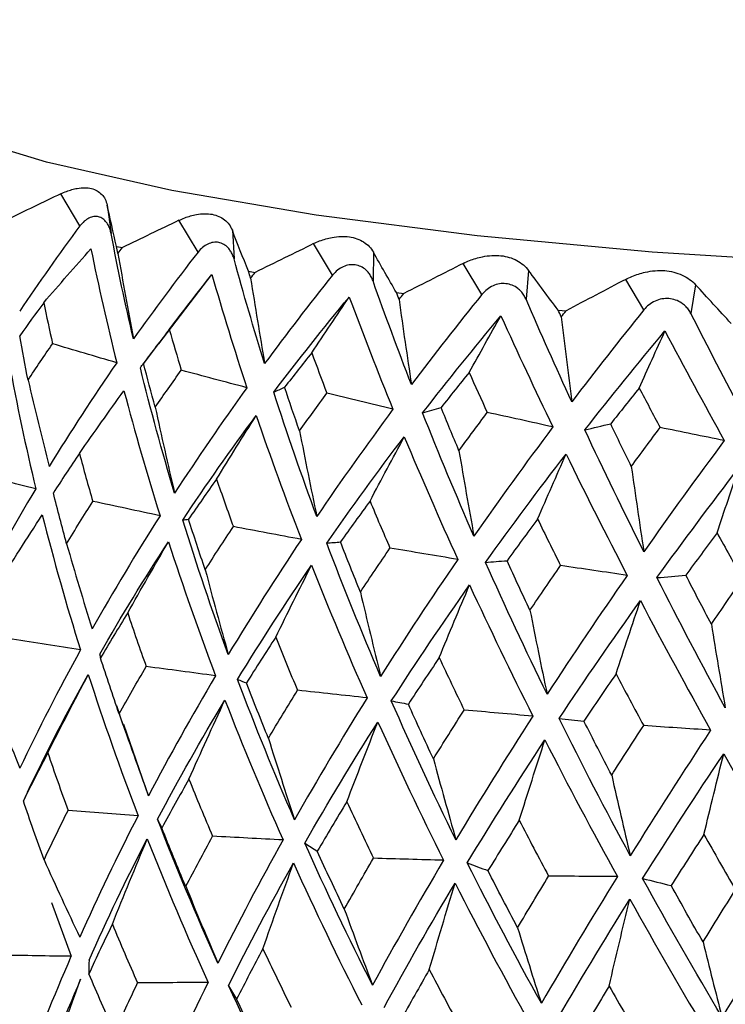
# Model space of a CAD drawing. Header units: millimetres. Extents: x -184 to 64, y -8 to 340.
# Tile 6 of 13: x -20.47 to -11.4, y 136.81 to 149.47. Entities that reach past the tile are written whole.
import ezdxf

# ---------------------------------------------------------------- set-up
doc = ezdxf.new("R2010")
doc.units = ezdxf.units.MM

msp = doc.modelspace()

# ---------------------------------------------------------------- linework, layer by layer
at = {"color": 7, "linetype": 'Continuous', "lineweight": 25}
for p, q in [((-19.694, 146.815), (-19.938, 147.23)), ((-19.343, 147.085), (-19.292, 146.717)), ((-18.176, 146.478), (-18.422, 146.888)), ((-17.735, 146.76), (-17.713, 146.392)), ((-19.224, 146.553), (-19.148, 146.537)), ((-16.446, 146.184), (-16.69, 146.588)), ((-15.922, 146.478), (-15.927, 146.109)), ((-14.528, 145.935), (-14.767, 146.334)), ((-13.928, 146.244), (-13.961, 145.874)), ((-18.681, 145.3), (-17.998, 146.192)), ((-17.526, 146.233), (-17.441, 146.219)), ((-12.448, 145.735), (-12.679, 146.129)), ((-11.781, 146.06), (-11.842, 145.689)), ((-15.626, 145.959), (-15.531, 145.947)), ((-13.548, 145.734), (-13.446, 145.724)), ((-18.686, 145.305), (-18.882, 145.043)), ((-19.225, 140.648), (-19.141, 140.401)), ((-18.812, 139.489), (-19.128, 140.406)), ((-20.057, 138.114), (-19.805, 137.424))]:
    msp.add_line(p, q, dxfattribs=at)
at = {"color": 7, "linetype": 'Continuous', "lineweight": 25, "flags": 128}
msp.add_lwpolyline([(16.881, 149.555), (16.018, 149.062), (14.853, 148.587), (13.406, 148.138), (11.699, 147.723), (9.759, 147.348), (7.617, 147.019), (5.307, 146.741), (2.864, 146.519), (0.328, 146.355), (-2.262, 146.253), (-4.864, 146.214), (-7.438, 146.239), (-9.943, 146.327), (-12.339, 146.477), (-14.59, 146.687), (-16.658, 146.953), (-18.512, 147.271), (-20.123, 147.636), (-21.465, 148.043), (-22.516, 148.485), (-23.261, 148.954), (-23.613, 149.324)], dxfattribs=at)
at = {"color": 7, "linetype": 'Continuous', "lineweight": 25}
for points, knots in [([(-14.685, 155.956), (-14.728, 155.949), (-15.448, 155.844), (-16.703, 155.595), (-18.413, 155.206), (-19.924, 154.762), (-21.26, 154.252), (-22.308, 153.698), (-23.095, 153.086), (-23.648, 152.426), (-24.006, 151.665), (-24.131, 150.791), (-23.957, 149.947), (-23.721, 149.426), (-23.559, 149.243), (-23.559, 149.242)], [0, 0, 0, 0, 0.006938, 0.116229, 0.226546, 0.338582, 0.453694, 0.574734, 0.665301, 0.73806, 0.804119, 0.867718, 0.934826, 0.999776, 1, 1, 1, 1]), ([(-19.938, 147.23), (-19.915, 147.241), (-19.867, 147.262), (-19.797, 147.284), (-19.717, 147.302), (-19.63, 147.31), (-19.544, 147.3), (-19.471, 147.271), (-19.411, 147.224), (-19.366, 147.163), (-19.35, 147.111), (-19.343, 147.085)], [0, 0, 0, 0, 0.081752, 0.164931, 0.250654, 0.376507, 0.500448, 0.624254, 0.749972, 0.877224, 1, 1, 1, 1]), ([(-19.292, 146.717), (-19.297, 146.735), (-19.305, 146.773), (-19.326, 146.821), (-19.356, 146.869), (-19.398, 146.911), (-19.454, 146.936), (-19.515, 146.939), (-19.578, 146.919), (-19.64, 146.88), (-19.676, 146.836), (-19.694, 146.815)], [0, 0, 0, 0, 0.0831956, 0.1658512, 0.2502114, 0.3747786, 0.4998885, 0.625105, 0.7498817, 0.8755772, 1, 1, 1, 1]), ([(-18.422, 146.888), (-18.397, 146.899), (-18.347, 146.922), (-18.272, 146.946), (-18.185, 146.966), (-18.089, 146.976), (-17.992, 146.968), (-17.905, 146.942), (-17.832, 146.896), (-17.772, 146.837), (-17.748, 146.785), (-17.735, 146.76)], [0, 0, 0, 0, 0.081752, 0.164931, 0.250654, 0.376507, 0.500448, 0.624254, 0.749972, 0.877224, 1, 1, 1, 1]), ([(-16.69, 146.588), (-16.665, 146.6), (-16.613, 146.624), (-16.533, 146.65), (-16.441, 146.672), (-16.338, 146.685), (-16.23, 146.679), (-16.131, 146.655), (-16.046, 146.612), (-15.972, 146.554), (-15.938, 146.503), (-15.922, 146.478)], [0, 0, 0, 0, 0.081752, 0.164931, 0.250654, 0.376507, 0.500448, 0.624254, 0.749972, 0.877224, 1, 1, 1, 1]), ([(-17.713, 146.392), (-17.719, 146.41), (-17.73, 146.447), (-17.757, 146.495), (-17.794, 146.542), (-17.844, 146.583), (-17.91, 146.606), (-17.979, 146.608), (-18.05, 146.586), (-18.118, 146.545), (-18.157, 146.5), (-18.176, 146.478)], [0, 0, 0, 0, 0.083196, 0.165851, 0.250211, 0.374779, 0.499889, 0.625105, 0.749882, 0.875577, 1, 1, 1, 1]), ([(-14.767, 146.334), (-14.741, 146.347), (-14.688, 146.372), (-14.606, 146.4), (-14.509, 146.424), (-14.399, 146.439), (-14.283, 146.436), (-14.174, 146.415), (-14.077, 146.374), (-13.991, 146.318), (-13.949, 146.268), (-13.928, 146.244)], [0, 0, 0, 0, 0.081752, 0.164931, 0.250654, 0.376507, 0.500448, 0.624254, 0.749972, 0.877224, 1, 1, 1, 1]), ([(-15.927, 146.109), (-15.935, 146.128), (-15.949, 146.164), (-15.981, 146.212), (-16.024, 146.258), (-16.083, 146.297), (-16.156, 146.318), (-16.234, 146.318), (-16.311, 146.295), (-16.384, 146.252), (-16.426, 146.206), (-16.446, 146.184)], [0, 0, 0, 0, 0.083196, 0.165851, 0.250211, 0.374779, 0.499889, 0.625105, 0.749882, 0.875577, 1, 1, 1, 1]), ([(-12.679, 146.129), (-12.653, 146.142), (-12.6, 146.169), (-12.516, 146.199), (-12.416, 146.226), (-12.302, 146.243), (-12.178, 146.244), (-12.061, 146.225), (-11.953, 146.186), (-11.856, 146.133), (-11.806, 146.084), (-11.781, 146.06)], [0, 0, 0, 0, 0.081752, 0.164931, 0.250654, 0.376507, 0.500448, 0.624254, 0.749972, 0.877224, 1, 1, 1, 1]), ([(-13.961, 145.874), (-13.97, 145.892), (-13.988, 145.928), (-14.024, 145.975), (-14.073, 146.02), (-14.138, 146.057), (-14.219, 146.077), (-14.303, 146.075), (-14.386, 146.049), (-14.464, 146.004), (-14.506, 145.958), (-14.528, 145.935)], [0, 0, 0, 0, 0.083196, 0.165851, 0.250211, 0.374779, 0.499889, 0.625105, 0.749882, 0.875577, 1, 1, 1, 1]), ([(-11.842, 145.689), (-11.852, 145.707), (-11.872, 145.742), (-11.913, 145.788), (-11.967, 145.831), (-12.038, 145.867), (-12.125, 145.885), (-12.214, 145.881), (-12.302, 145.853), (-12.383, 145.806), (-12.426, 145.759), (-12.448, 145.735)], [0, 0, 0, 0, 0.083196, 0.165851, 0.250211, 0.374779, 0.499889, 0.625105, 0.749882, 0.875577, 1, 1, 1, 1])]:
    msp.add_open_spline(points, degree=3, knots=knots, dxfattribs=at)
for points in [[(-19.938, 147.23), (-20.17, 147.119), (-20.401, 147.007), (-20.63, 146.896)], [(-19.224, 146.553), (-19.266, 146.731), (-19.306, 146.908), (-19.343, 147.085)], [(-18.422, 146.888), (-18.666, 146.771), (-18.908, 146.654), (-19.148, 146.537)], [(-19.694, 146.815), (-19.964, 146.452), (-20.222, 146.087), (-20.468, 145.718)], [(-17.526, 146.233), (-17.599, 146.409), (-17.669, 146.585), (-17.735, 146.76)], [(-19.006, 145.362), (-19.113, 145.816), (-19.208, 146.268), (-19.292, 146.717)], [(-20.159, 145.829), (-19.958, 146.062), (-19.756, 146.294), (-19.552, 146.523)], [(-19.552, 146.523), (-19.455, 146.037), (-19.344, 145.548), (-19.221, 145.056)], [(-19.205, 146.463), (-19.211, 146.493), (-19.218, 146.523), (-19.224, 146.553)], [(-19.205, 146.463), (-19.186, 146.487), (-19.167, 146.512), (-19.148, 146.537)], [(-16.69, 146.588), (-16.941, 146.465), (-17.192, 146.342), (-17.441, 146.219)], [(-19.205, 146.463), (-19.142, 146.094), (-19.076, 145.728), (-19.006, 145.362)], [(-18.176, 146.478), (-18.464, 146.109), (-18.741, 145.737), (-19.006, 145.362)], [(-17.32, 145.046), (-17.461, 145.497), (-17.592, 145.946), (-17.713, 146.392)], [(-15.626, 145.959), (-15.727, 146.132), (-15.826, 146.305), (-15.922, 146.478)], [(-14.767, 146.334), (-15.022, 146.205), (-15.277, 146.076), (-15.531, 145.947)], [(-13.548, 145.734), (-13.677, 145.904), (-13.804, 146.074), (-13.928, 146.244)], [(-18.546, 145.484), (-18.364, 145.722), (-18.181, 145.958), (-17.998, 146.192)], [(-17.998, 146.192), (-17.859, 145.709), (-17.709, 145.223), (-17.548, 144.735)], [(-17.5, 146.143), (-17.509, 146.173), (-17.518, 146.203), (-17.526, 146.233)], [(-17.5, 146.143), (-17.481, 146.169), (-17.461, 146.194), (-17.441, 146.219)], [(-17.5, 146.143), (-17.443, 145.776), (-17.383, 145.411), (-17.32, 145.046)], [(-16.446, 146.184), (-16.747, 145.807), (-17.039, 145.428), (-17.32, 145.046)], [(-15.433, 144.776), (-15.607, 145.223), (-15.771, 145.667), (-15.927, 146.109)], [(-12.679, 146.129), (-12.935, 145.995), (-13.191, 145.86), (-13.446, 145.724)], [(-11.324, 145.561), (-11.478, 145.728), (-11.631, 145.894), (-11.781, 146.06)], [(-17.203, 144.678), (-16.892, 145.089), (-16.569, 145.497), (-16.233, 145.902)], [(-16.715, 145.184), (-16.555, 145.425), (-16.395, 145.664), (-16.233, 145.902)], [(-16.233, 145.902), (-16.056, 145.424), (-15.868, 144.942), (-15.671, 144.458)], [(-15.593, 145.87), (-15.604, 145.9), (-15.615, 145.929), (-15.626, 145.959)], [(-15.593, 145.87), (-15.572, 145.896), (-15.552, 145.921), (-15.531, 145.947)], [(-15.593, 145.87), (-15.542, 145.504), (-15.489, 145.139), (-15.433, 144.776)], [(-14.528, 145.935), (-14.838, 145.551), (-15.14, 145.165), (-15.433, 144.776)], [(-13.372, 144.554), (-13.576, 144.996), (-13.772, 145.436), (-13.961, 145.874)], [(-20.159, 145.829), (-20.263, 145.687), (-20.366, 145.545), (-20.467, 145.403)], [(-20.159, 145.829), (-20.123, 145.653), (-20.086, 145.477), (-20.046, 145.3)], [(-13.509, 145.646), (-13.522, 145.675), (-13.535, 145.704), (-13.548, 145.734)], [(-12.448, 145.735), (-12.763, 145.344), (-13.071, 144.95), (-13.372, 144.554)], [(-15.29, 144.411), (-14.965, 144.83), (-14.629, 145.246), (-14.283, 145.659)], [(-14.692, 144.932), (-14.557, 145.176), (-14.42, 145.418), (-14.283, 145.659)], [(-14.283, 145.659), (-14.069, 145.186), (-13.847, 144.71), (-13.616, 144.231)], [(-13.509, 145.646), (-13.488, 145.672), (-13.467, 145.698), (-13.446, 145.724)], [(-13.509, 145.646), (-13.465, 145.28), (-13.42, 144.917), (-13.372, 144.554)], [(-11.166, 144.385), (-11.397, 144.821), (-11.622, 145.256), (-11.842, 145.689)], [(-18.546, 145.484), (-18.657, 145.34), (-18.768, 145.196), (-18.876, 145.051)], [(-18.546, 145.484), (-18.496, 145.31), (-18.444, 145.135), (-18.391, 144.96)], [(-20.36, 144.834), (-20.398, 145.024), (-20.433, 145.213), (-20.467, 145.403)], [(-13.205, 144.193), (-12.871, 144.62), (-12.528, 145.044), (-12.175, 145.466)], [(-12.506, 144.731), (-12.396, 144.978), (-12.286, 145.223), (-12.175, 145.466)], [(-12.175, 145.466), (-11.928, 144.998), (-11.673, 144.528), (-11.413, 144.055)], [(-20.36, 144.834), (-20.258, 144.99), (-20.153, 145.145), (-20.046, 145.3)], [(-19.221, 145.056), (-19.496, 145.138), (-19.771, 145.219), (-20.046, 145.3)], [(-16.715, 145.184), (-16.832, 145.037), (-16.948, 144.89), (-17.063, 144.742)], [(-16.715, 145.184), (-16.651, 145.011), (-16.586, 144.838), (-16.52, 144.664)], [(-20.603, 145.056), (-20.505, 144.519), (-20.39, 143.979), (-20.26, 143.437)], [(-19.221, 145.056), (-19.526, 144.614), (-19.815, 144.169), (-20.088, 143.723)], [(-18.917, 144.991), (-18.904, 145.012), (-18.89, 145.031), (-18.876, 145.051)], [(-18.477, 143.379), (-18.639, 143.918), (-18.785, 144.456), (-18.917, 144.991)], [(-18.726, 144.485), (-18.778, 144.674), (-18.828, 144.862), (-18.876, 145.051)], [(-18.726, 144.485), (-18.616, 144.644), (-18.505, 144.802), (-18.391, 144.96)], [(-17.548, 144.735), (-17.829, 144.81), (-18.11, 144.885), (-18.391, 144.96)], [(-14.692, 144.932), (-14.813, 144.782), (-14.933, 144.632), (-15.052, 144.481)], [(-14.692, 144.932), (-14.616, 144.761), (-14.538, 144.589), (-14.459, 144.417)], [(-20.36, 144.834), (-20.273, 144.462), (-20.182, 144.092), (-20.088, 143.723)], [(-17.548, 144.735), (-17.872, 144.285), (-18.182, 143.833), (-18.477, 143.379)], [(-17.203, 144.678), (-17.157, 144.7), (-17.11, 144.721), (-17.063, 144.742)], [(-16.872, 144.181), (-16.937, 144.368), (-17.001, 144.555), (-17.063, 144.742)], [(-12.506, 144.731), (-12.629, 144.579), (-12.751, 144.425), (-12.873, 144.272)], [(-12.506, 144.731), (-12.417, 144.562), (-12.328, 144.393), (-12.238, 144.223)], [(-19.7, 143.891), (-19.511, 144.161), (-19.321, 144.43), (-19.128, 144.697)], [(-19.128, 144.697), (-18.988, 144.163), (-18.833, 143.627), (-18.664, 143.089)], [(-16.65, 143.079), (-16.847, 143.614), (-17.032, 144.147), (-17.203, 144.678)], [(-16.872, 144.181), (-16.756, 144.342), (-16.639, 144.503), (-16.52, 144.664)], [(-15.671, 144.458), (-15.954, 144.528), (-16.237, 144.596), (-16.52, 144.664)], [(-18.726, 144.485), (-18.646, 144.115), (-18.563, 143.746), (-18.477, 143.379)], [(-15.29, 144.411), (-15.212, 144.435), (-15.132, 144.458), (-15.052, 144.481)], [(-14.823, 143.926), (-14.901, 144.111), (-14.977, 144.296), (-15.052, 144.481)], [(-18.372, 143.034), (-18.073, 143.485), (-17.758, 143.933), (-17.428, 144.378)], [(-17.938, 143.561), (-17.769, 143.835), (-17.599, 144.108), (-17.428, 144.378)], [(-17.428, 144.378), (-17.247, 143.849), (-17.054, 143.318), (-16.848, 142.784)], [(-15.671, 144.458), (-16.01, 144), (-16.336, 143.541), (-16.65, 143.079)], [(-14.63, 142.827), (-14.861, 143.357), (-15.081, 143.885), (-15.29, 144.411)], [(-14.823, 143.926), (-14.703, 144.089), (-14.582, 144.253), (-14.459, 144.417)], [(-13.616, 144.231), (-13.897, 144.294), (-14.178, 144.356), (-14.459, 144.417)], [(-13.616, 144.231), (-13.965, 143.765), (-14.303, 143.297), (-14.63, 142.827)], [(-13.205, 144.193), (-13.095, 144.22), (-12.984, 144.246), (-12.873, 144.272)], [(-12.608, 143.723), (-12.697, 143.906), (-12.786, 144.089), (-12.873, 144.272)], [(-12.608, 143.723), (-12.486, 143.889), (-12.363, 144.056), (-12.238, 144.223)], [(-11.413, 144.055), (-11.688, 144.112), (-11.963, 144.168), (-12.238, 144.223)], [(-16.872, 144.181), (-16.8, 143.812), (-16.726, 143.445), (-16.65, 143.079)], [(-16.522, 142.737), (-16.203, 143.196), (-15.871, 143.652), (-15.525, 144.105)], [(-15.966, 143.278), (-15.82, 143.556), (-15.673, 143.832), (-15.525, 144.105)], [(-15.525, 144.105), (-15.307, 143.581), (-15.077, 143.055), (-14.837, 142.527)], [(-12.447, 142.627), (-12.709, 143.151), (-12.961, 143.673), (-13.205, 144.193)], [(-11.413, 144.055), (-11.766, 143.581), (-12.111, 143.105), (-12.447, 142.627)], [(-19.7, 143.891), (-19.815, 143.722), (-19.926, 143.552), (-20.035, 143.383)], [(-19.7, 143.891), (-19.645, 143.686), (-19.588, 143.48), (-19.528, 143.274)], [(-14.823, 143.926), (-14.761, 143.558), (-14.697, 143.192), (-14.63, 142.827)], [(-14.481, 142.489), (-14.148, 142.955), (-13.803, 143.42), (-13.447, 143.882)], [(-13.812, 143.047), (-13.691, 143.327), (-13.569, 143.605), (-13.447, 143.882)], [(-13.447, 143.882), (-13.193, 143.364), (-12.931, 142.844), (-12.66, 142.322)], [(-12.608, 143.723), (-12.556, 143.356), (-12.503, 142.99), (-12.447, 142.627)], [(-12.279, 142.293), (-11.936, 142.767), (-11.583, 143.24), (-11.222, 143.711)], [(-11.506, 142.869), (-11.412, 143.152), (-11.317, 143.432), (-11.222, 143.711)], [(-20.26, 143.437), (-20.541, 143.506), (-20.822, 143.575), (-21.102, 143.643)], [(-17.938, 143.561), (-18.06, 143.389), (-18.18, 143.216), (-18.298, 143.044)], [(-17.938, 143.561), (-17.868, 143.357), (-17.796, 143.153), (-17.722, 142.949)], [(-20.26, 143.437), (-20.544, 142.96), (-20.808, 142.482), (-21.054, 142.002)], [(-19.865, 142.728), (-19.924, 142.946), (-19.981, 143.164), (-20.035, 143.383)], [(-19.865, 142.728), (-19.755, 142.91), (-19.643, 143.092), (-19.528, 143.274)], [(-18.664, 143.089), (-18.952, 143.151), (-19.24, 143.213), (-19.528, 143.274)], [(-15.966, 143.278), (-16.094, 143.103), (-16.221, 142.927), (-16.345, 142.752)], [(-15.966, 143.278), (-15.882, 143.076), (-15.796, 142.874), (-15.709, 142.673)], [(-20.756, 142.197), (-20.565, 142.5), (-20.372, 142.801), (-20.177, 143.1)], [(-20.177, 143.1), (-20.031, 142.522), (-19.868, 141.943), (-19.687, 141.363)], [(-18.664, 143.089), (-18.972, 142.604), (-19.263, 142.119), (-19.537, 141.633)], [(-18.372, 143.034), (-18.348, 143.038), (-18.323, 143.041), (-18.298, 143.044)], [(-17.787, 141.305), (-17.998, 141.882), (-18.194, 142.458), (-18.372, 143.034)], [(-18.083, 142.394), (-18.157, 142.611), (-18.228, 142.827), (-18.298, 143.044)], [(-18.083, 142.394), (-17.965, 142.579), (-17.845, 142.764), (-17.722, 142.949)], [(-16.848, 142.784), (-17.139, 142.84), (-17.431, 142.895), (-17.722, 142.949)], [(-13.812, 143.047), (-13.945, 142.868), (-14.076, 142.689), (-14.205, 142.511)], [(-13.812, 143.047), (-13.715, 142.847), (-13.616, 142.647), (-13.517, 142.448)], [(-11.506, 142.869), (-11.641, 142.688), (-11.775, 142.506), (-11.907, 142.324)], [(-11.506, 142.869), (-11.397, 142.672), (-11.288, 142.475), (-11.177, 142.278)], [(-19.865, 142.728), (-19.759, 142.361), (-19.65, 141.996), (-19.537, 141.633)], [(-19.438, 141.31), (-19.163, 141.793), (-18.869, 142.274), (-18.557, 142.754)], [(-19.08, 141.839), (-18.908, 142.146), (-18.733, 142.451), (-18.557, 142.754)], [(-18.557, 142.754), (-18.37, 142.181), (-18.168, 141.607), (-17.95, 141.032)], [(-16.848, 142.784), (-17.176, 142.292), (-17.489, 141.798), (-17.787, 141.305)], [(-16.522, 142.737), (-16.463, 142.743), (-16.404, 142.748), (-16.345, 142.752)], [(-15.829, 141.024), (-16.074, 141.596), (-16.305, 142.167), (-16.522, 142.737)], [(-16.089, 142.108), (-16.176, 142.323), (-16.261, 142.537), (-16.345, 142.752)], [(-16.089, 142.108), (-15.964, 142.296), (-15.837, 142.485), (-15.709, 142.673)], [(-14.837, 142.527), (-15.128, 142.576), (-15.418, 142.625), (-15.709, 142.673)], [(-17.668, 140.985), (-17.368, 141.475), (-17.051, 141.964), (-16.718, 142.452)], [(-17.178, 141.527), (-17.026, 141.837), (-16.873, 142.146), (-16.718, 142.452)], [(-16.718, 142.452), (-16.493, 141.884), (-16.255, 141.316), (-16.003, 140.747)], [(-14.837, 142.527), (-15.181, 142.027), (-15.512, 141.525), (-15.829, 141.024)], [(-14.481, 142.489), (-14.389, 142.497), (-14.297, 142.504), (-14.205, 142.511)], [(-13.69, 140.794), (-13.966, 141.359), (-14.229, 141.924), (-14.481, 142.489)], [(-13.91, 141.874), (-14.01, 142.086), (-14.108, 142.299), (-14.205, 142.511)], [(-13.91, 141.874), (-13.781, 142.065), (-13.65, 142.257), (-13.517, 142.448)], [(-12.66, 142.322), (-12.946, 142.365), (-13.231, 142.406), (-13.517, 142.448)], [(-18.083, 142.394), (-17.987, 142.029), (-17.889, 141.666), (-17.787, 141.305)], [(-12.66, 142.322), (-13.014, 141.813), (-13.358, 141.303), (-13.69, 140.794)], [(-12.279, 142.293), (-12.155, 142.304), (-12.031, 142.314), (-11.907, 142.324)], [(-11.579, 141.695), (-11.689, 141.904), (-11.799, 142.114), (-11.907, 142.324)], [(-15.692, 140.708), (-15.371, 141.206), (-15.036, 141.703), (-14.687, 142.199)], [(-15.076, 141.265), (-14.948, 141.578), (-14.818, 141.889), (-14.687, 142.199)], [(-14.687, 142.199), (-14.427, 141.637), (-14.155, 141.075), (-13.873, 140.512)], [(-11.4, 140.618), (-11.703, 141.176), (-11.995, 141.734), (-12.279, 142.293)], [(-11.579, 141.695), (-11.446, 141.889), (-11.313, 142.084), (-11.177, 142.278)], [(-16.089, 142.108), (-16.005, 141.745), (-15.918, 141.383), (-15.829, 141.024)], [(-13.536, 140.481), (-13.199, 140.987), (-12.851, 141.493), (-12.491, 141.998)], [(-12.804, 141.056), (-12.701, 141.372), (-12.596, 141.686), (-12.491, 141.998)], [(-12.491, 141.998), (-12.199, 141.442), (-11.898, 140.887), (-11.589, 140.332)], [(-19.08, 141.839), (-19.2, 141.646), (-19.316, 141.453), (-19.429, 141.26)], [(-19.08, 141.839), (-19.003, 141.609), (-18.924, 141.38), (-18.842, 141.15)], [(-13.91, 141.874), (-13.839, 141.512), (-13.766, 141.152), (-13.69, 140.794)], [(-11.579, 141.695), (-11.521, 141.334), (-11.461, 140.975), (-11.4, 140.618)], [(-19.687, 141.363), (-19.98, 141.41), (-20.272, 141.456), (-20.565, 141.502)], [(-17.178, 141.527), (-17.306, 141.331), (-17.431, 141.135), (-17.554, 140.939)], [(-17.178, 141.527), (-17.086, 141.299), (-16.993, 141.072), (-16.897, 140.845)], [(-19.687, 141.363), (-19.966, 140.855), (-20.226, 140.348), (-20.466, 139.842)], [(-19.438, 141.31), (-19.436, 141.294), (-19.433, 141.277), (-19.429, 141.26)], [(-19.189, 140.542), (-19.272, 140.781), (-19.352, 141.021), (-19.429, 141.26)], [(-15.076, 141.265), (-15.211, 141.065), (-15.343, 140.866), (-15.473, 140.667)], [(-15.076, 141.265), (-14.971, 141.04), (-14.864, 140.815), (-14.756, 140.59)], [(-20.368, 139.536), (-20.128, 140.04), (-19.868, 140.544), (-19.587, 141.048)], [(-20.106, 140.041), (-19.936, 140.379), (-19.762, 140.714), (-19.587, 141.048)], [(-19.587, 141.048), (-19.391, 140.442), (-19.178, 139.837), (-18.946, 139.232)], [(-19.189, 140.542), (-19.076, 140.745), (-18.961, 140.947), (-18.842, 141.15)], [(-17.95, 141.032), (-18.248, 141.071), (-18.545, 141.111), (-18.842, 141.15)], [(-12.804, 141.056), (-12.944, 140.854), (-13.081, 140.651), (-13.217, 140.449)], [(-12.804, 141.056), (-12.687, 140.834), (-12.569, 140.612), (-12.449, 140.39)], [(-17.95, 141.032), (-18.255, 140.516), (-18.543, 140.002), (-18.812, 139.489)], [(-16.936, 139.181), (-17.197, 139.781), (-17.441, 140.382), (-17.668, 140.985)], [(-17.668, 140.985), (-17.631, 140.97), (-17.593, 140.955), (-17.554, 140.939)], [(-17.271, 140.227), (-17.368, 140.464), (-17.462, 140.702), (-17.554, 140.939)], [(-20.879, 140.903), (-20.745, 140.547), (-20.607, 140.193), (-20.466, 139.842)], [(-17.271, 140.227), (-17.148, 140.433), (-17.024, 140.639), (-16.897, 140.845)], [(-16.003, 140.747), (-16.301, 140.78), (-16.599, 140.812), (-16.897, 140.845)], [(-18.697, 139.186), (-18.427, 139.696), (-18.138, 140.207), (-17.83, 140.719)], [(-18.293, 139.702), (-18.141, 140.043), (-17.987, 140.382), (-17.83, 140.719)], [(-17.83, 140.719), (-17.597, 140.118), (-17.348, 139.519), (-17.082, 138.921)], [(-16.003, 140.747), (-16.33, 140.223), (-16.64, 139.701), (-16.936, 139.181)], [(-14.862, 138.923), (-15.154, 139.516), (-15.43, 140.111), (-15.692, 140.708)], [(-15.692, 140.708), (-15.619, 140.695), (-15.547, 140.681), (-15.473, 140.667)], [(-15.151, 139.963), (-15.261, 140.198), (-15.368, 140.432), (-15.473, 140.667)], [(-19.189, 140.542), (-19.066, 140.189), (-18.941, 139.838), (-18.812, 139.489)], [(-15.151, 139.963), (-15.021, 140.172), (-14.89, 140.381), (-14.756, 140.59)], [(-13.873, 140.512), (-14.167, 140.538), (-14.461, 140.564), (-14.756, 140.59)], [(-16.804, 138.881), (-16.507, 139.399), (-16.194, 139.917), (-15.865, 140.437)], [(-16.264, 139.411), (-16.133, 139.755), (-16, 140.097), (-15.865, 140.437)], [(-15.865, 140.437), (-15.597, 139.843), (-15.315, 139.25), (-15.02, 138.659)], [(-13.873, 140.512), (-14.216, 139.98), (-14.546, 139.45), (-14.862, 138.923)], [(-12.621, 138.717), (-12.938, 139.303), (-13.243, 139.891), (-13.536, 140.481)], [(-13.536, 140.481), (-13.43, 140.471), (-13.324, 140.46), (-13.217, 140.449)], [(-12.86, 139.753), (-12.981, 139.985), (-13.1, 140.217), (-13.217, 140.449)], [(-12.86, 139.753), (-12.725, 139.965), (-12.588, 140.177), (-12.449, 140.39)], [(-11.589, 140.332), (-11.943, 139.791), (-12.288, 139.253), (-12.621, 138.717)], [(-11.589, 140.332), (-11.875, 140.351), (-12.162, 140.371), (-12.449, 140.39)], [(-17.271, 140.227), (-17.162, 139.876), (-17.05, 139.527), (-16.936, 139.181)], [(-14.716, 138.626), (-14.397, 139.151), (-14.065, 139.678), (-13.718, 140.206)], [(-14.048, 139.173), (-13.939, 139.519), (-13.829, 139.864), (-13.718, 140.206)], [(-13.718, 140.206), (-13.419, 139.619), (-13.109, 139.033), (-12.787, 138.449)], [(-20.106, 140.041), (-20.215, 139.835), (-20.319, 139.629), (-20.421, 139.422)], [(-20.106, 140.041), (-20.023, 139.794), (-19.936, 139.547), (-19.846, 139.3)], [(-15.151, 139.963), (-15.057, 139.614), (-14.961, 139.267), (-14.862, 138.923)], [(-12.462, 138.424), (-12.126, 138.958), (-11.779, 139.493), (-11.42, 140.029)], [(-11.675, 138.99), (-11.591, 139.339), (-11.506, 139.685), (-11.42, 140.029)], [(-11.42, 140.029), (-11.094, 139.45), (-10.759, 138.872), (-10.416, 138.295)], [(-18.293, 139.702), (-18.412, 139.493), (-18.529, 139.284), (-18.642, 139.074)], [(-18.293, 139.702), (-18.195, 139.457), (-18.093, 139.212), (-17.989, 138.967)], [(-12.86, 139.753), (-12.782, 139.405), (-12.703, 139.06), (-12.621, 138.717)], [(-20.368, 139.536), (-20.386, 139.498), (-20.404, 139.46), (-20.421, 139.422)], [(-20.155, 138.665), (-20.247, 138.918), (-20.336, 139.17), (-20.421, 139.422)], [(-16.264, 139.411), (-16.393, 139.199), (-16.519, 138.986), (-16.643, 138.774)], [(-16.264, 139.411), (-16.152, 139.169), (-16.038, 138.926), (-15.921, 138.684)], [(-20.155, 138.665), (-20.055, 138.876), (-19.952, 139.088), (-19.846, 139.3)], [(-18.946, 139.232), (-19.246, 139.255), (-19.546, 139.277), (-19.846, 139.3)], [(-18.946, 139.232), (-19.215, 138.709), (-19.465, 138.188), (-19.696, 137.671)], [(-17.921, 137.338), (-18.199, 137.951), (-18.457, 138.567), (-18.697, 139.186)], [(-18.697, 139.186), (-18.679, 139.149), (-18.661, 139.112), (-18.642, 139.074)], [(-14.048, 139.173), (-14.184, 138.957), (-14.318, 138.741), (-14.45, 138.526)], [(-14.048, 139.173), (-13.924, 138.933), (-13.798, 138.694), (-13.671, 138.455)], [(-18.334, 138.324), (-18.44, 138.574), (-18.543, 138.824), (-18.642, 139.074)], [(-19.577, 137.375), (-19.348, 137.892), (-19.099, 138.411), (-18.829, 138.933)], [(-19.277, 137.838), (-19.13, 138.205), (-18.981, 138.57), (-18.829, 138.933)], [(-18.829, 138.933), (-18.586, 138.315), (-18.324, 137.7), (-18.045, 137.088)], [(-18.334, 138.324), (-18.221, 138.538), (-18.107, 138.753), (-17.989, 138.967)], [(-17.082, 138.921), (-17.385, 138.936), (-17.687, 138.952), (-17.989, 138.967)], [(-17.082, 138.921), (-17.379, 138.39), (-17.658, 137.862), (-17.921, 137.338)], [(-11.675, 138.99), (-11.817, 138.771), (-11.957, 138.552), (-12.096, 138.333)], [(-11.675, 138.99), (-11.541, 138.754), (-11.406, 138.517), (-11.269, 138.281)], [(-15.934, 137.054), (-16.241, 137.659), (-16.531, 138.268), (-16.804, 138.881)], [(-16.804, 138.881), (-16.751, 138.846), (-16.697, 138.81), (-16.643, 138.774)], [(-16.296, 138.032), (-16.414, 138.279), (-16.53, 138.527), (-16.643, 138.774)], [(-20.155, 138.665), (-20.005, 138.331), (-19.852, 137.999), (-19.696, 137.671)], [(-16.296, 138.032), (-16.173, 138.249), (-16.048, 138.467), (-15.921, 138.684)], [(-15.02, 138.659), (-15.339, 138.12), (-15.644, 137.585), (-15.934, 137.054)], [(-15.02, 138.659), (-15.32, 138.667), (-15.621, 138.676), (-15.921, 138.684)], [(-17.786, 137.046), (-17.526, 137.569), (-17.247, 138.095), (-16.949, 138.624)], [(-17.342, 137.521), (-17.213, 137.891), (-17.083, 138.258), (-16.949, 138.624)], [(-16.949, 138.624), (-16.673, 138.013), (-16.38, 137.405), (-16.072, 136.8)], [(-13.764, 136.82), (-14.096, 137.418), (-14.413, 138.02), (-14.716, 138.626)], [(-14.716, 138.626), (-14.628, 138.593), (-14.539, 138.559), (-14.45, 138.526)], [(-14.069, 137.792), (-14.199, 138.037), (-14.326, 138.281), (-14.45, 138.526)], [(-14.069, 137.792), (-13.938, 138.013), (-13.805, 138.234), (-13.671, 138.455)], [(-12.787, 138.449), (-13.125, 137.902), (-13.451, 137.359), (-13.764, 136.82)], [(-12.787, 138.449), (-13.082, 138.451), (-13.376, 138.453), (-13.671, 138.455)], [(-11.442, 136.642), (-11.793, 137.232), (-12.133, 137.826), (-12.462, 138.424)], [(-12.462, 138.424), (-12.34, 138.394), (-12.218, 138.364), (-12.096, 138.333)], [(-18.334, 138.324), (-18.199, 137.993), (-18.061, 137.664), (-17.921, 137.338)], [(-15.786, 136.765), (-15.498, 137.295), (-15.193, 137.829), (-14.872, 138.365)], [(-15.204, 137.254), (-15.095, 137.627), (-14.985, 137.997), (-14.872, 138.365)], [(-14.872, 138.365), (-14.566, 137.761), (-14.246, 137.161), (-13.913, 136.563)], [(-11.686, 137.609), (-11.825, 137.85), (-11.961, 138.092), (-12.096, 138.333)], [(-11.686, 137.609), (-11.548, 137.833), (-11.409, 138.057), (-11.269, 138.281)], [(-10.416, 138.295), (-10.767, 137.74), (-11.109, 137.188), (-11.442, 136.642)], [(-13.605, 136.535), (-13.292, 137.073), (-12.966, 137.615), (-12.627, 138.159)], [(-12.893, 137.042), (-12.806, 137.417), (-12.717, 137.789), (-12.627, 138.159)], [(-12.627, 138.159), (-12.295, 137.563), (-11.953, 136.97), (-11.6, 136.381)], [(-16.296, 138.032), (-16.177, 137.703), (-16.057, 137.377), (-15.934, 137.054)], [(-19.277, 137.838), (-19.381, 137.625), (-19.481, 137.412), (-19.578, 137.198)], [(-19.277, 137.838), (-19.172, 137.586), (-19.065, 137.334), (-18.953, 137.082)], [(-14.069, 137.792), (-13.97, 137.466), (-13.868, 137.142), (-13.764, 136.82)], [(-17.342, 137.521), (-17.457, 137.305), (-17.57, 137.089), (-17.68, 136.873)], [(-17.342, 137.521), (-17.224, 137.271), (-17.104, 137.022), (-16.981, 136.772)], [(-11.686, 137.609), (-11.606, 137.284), (-11.525, 136.961), (-11.442, 136.642)], [(-19.805, 137.424), (-20.103, 137.428), (-20.402, 137.433), (-20.7, 137.438)], [(-20.416, 135.891), (-20.233, 136.397), (-20.029, 136.908), (-19.805, 137.424)], [(-19.577, 137.375), (-19.578, 137.316), (-19.578, 137.257), (-19.578, 137.198)], [(-15.204, 137.254), (-15.329, 137.035), (-15.453, 136.816), (-15.574, 136.597)], [(-15.204, 137.254), (-15.075, 137.008), (-14.944, 136.761), (-14.81, 136.515)], [(-19.685, 137.129), (-19.907, 136.613), (-20.108, 136.101), (-20.288, 135.594)], [(-20.1, 135.976), (-19.965, 136.362), (-19.826, 136.746), (-19.685, 137.129)], [(-19.249, 136.443), (-19.362, 136.694), (-19.471, 136.945), (-19.578, 137.198)], [(-19.249, 136.443), (-19.153, 136.655), (-19.055, 136.867), (-18.953, 137.082)], [(-18.045, 137.088), (-18.348, 137.086), (-18.651, 137.084), (-18.953, 137.082)], [(-18.76, 135.538), (-18.54, 136.049), (-18.301, 136.566), (-18.045, 137.088)], [(-17.786, 137.046), (-17.503, 136.435), (-17.2, 135.829), (-16.88, 135.229)], [(-17.786, 137.046), (-17.752, 136.988), (-17.716, 136.93), (-17.68, 136.873)], [(-12.893, 137.042), (-13.027, 136.82), (-13.159, 136.597), (-13.289, 136.375)], [(-12.893, 137.042), (-12.754, 136.799), (-12.614, 136.556), (-12.472, 136.313)], [(-17.313, 136.126), (-17.438, 136.373), (-17.56, 136.622), (-17.68, 136.873)]]:
    msp.add_open_spline(points, degree=3, dxfattribs=at)

doc.saveas('drawing.dxf')
